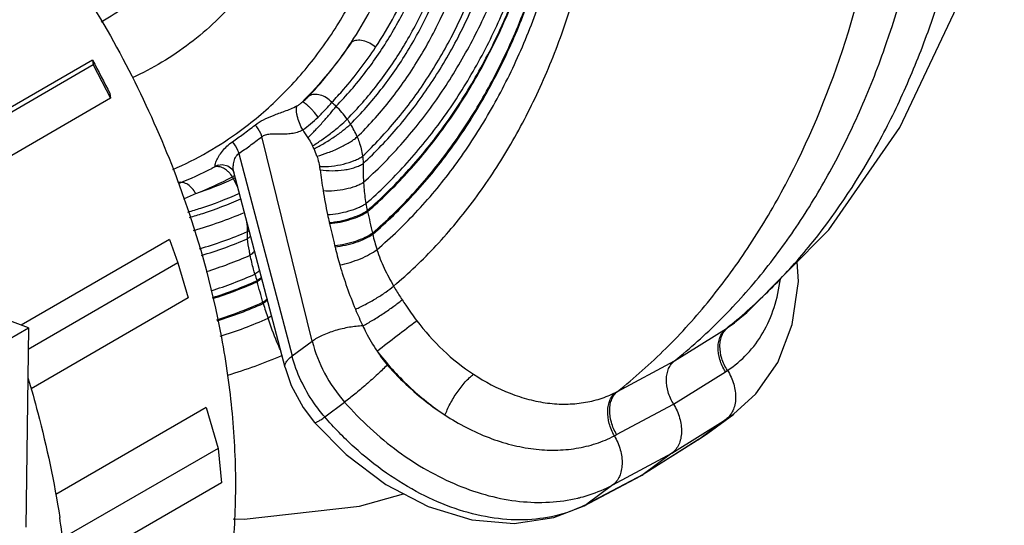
# Model space of a CAD drawing. Header units: inches. Extents: x 0 to 34, y 0 to 22.
# Tile 83 of 164: x 19.5 to 21.2, y 14 to 14.8. Entities that reach past the tile are written whole.
import ezdxf

# ---------------------------------------------------------------- set-up
doc = ezdxf.new("R2010")
doc.units = ezdxf.units.IN
doc.header["$LTSCALE"] = 1.87
doc.header["$MEASUREMENT"] = 0
doc.layers.get('0').update_dxf_attribs({"linetype": 'CONTINUOUS'})
doc.layers.add('3_ALL_AXES', color=7, linetype='CONTINUOUS')

msp = doc.modelspace()

# ---------------------------------------------------------------- linework, layer by layer
at = {"color": 7, "linetype": 'Continuous'}
for p, q in [((20.0082, 14.283), (19.9243, 14.6234)), ((19.8862, 14.5953), (19.9747, 14.2584)), ((19.8515, 14.5759), (19.8473, 14.5743)), ((19.8474, 14.5742), (19.8473, 14.5743)), ((19.8473, 14.5741), (19.8474, 14.5742)), ((19.8517, 14.5759), (19.8515, 14.5759)), ((19.8517, 14.5759), (19.8583, 14.5768)), ((19.8777, 14.5641), (19.8777, 14.564)), ((19.963, 14.2394), (19.8777, 14.5641)), ((19.7853, 14.5473), (19.7863, 14.5446)), ((20.0998, 14.5004), (20.1002, 14.4987)), ((20.0366, 14.4803), (20.037, 14.4787)), ((20.1084, 14.4629), (20.1088, 14.4609)), ((20.0456, 14.4421), (20.046, 14.4401)), ((19.9165, 14.3819), (19.9161, 14.3836)), ((19.5359, 14.3051), (19.4179, 14.3501)), ((19.9267, 14.3457), (19.9261, 14.3477)), ((19.9409, 14.3254), (19.9346, 14.3211)), ((20.7003, 14.3061), (20.711, 14.3138)), ((20.711, 14.3138), (20.7111, 14.3139)), ((19.4184, 14.2371), (19.5359, 14.3051)), ((19.5359, 14.3051), (19.5317, 13.9736)), ((20.611, 14.2503), (20.6975, 14.3043)), ((19.9747, 14.2584), (20.0082, 14.283)), ((20.5163, 14.1995), (20.611, 14.2503)), ((20.6095, 14.1784), (20.6959, 14.2323)), ((20.0289, 14.157), (20.0621, 14.1815)), ((20.5148, 14.1276), (20.6095, 14.1784)), ((20.6667, 14.13), (20.7097, 14.1617)), ((20.6965, 14.1527), (20.7093, 14.1614)), ((20.6068, 14.0966), (20.6965, 14.1527)), ((20.6965, 14.1527), (20.6532, 14.1208)), ((20.6513, 14.1195), (20.6667, 14.13)), ((20.6667, 14.13), (20.6532, 14.1208)), ((20.6513, 14.1195), (20.5571, 14.0601)), ((20.6532, 14.1208), (20.5591, 14.0614)), ((20.6513, 14.1195), (20.6532, 14.1208)), ((20.5084, 14.0439), (20.6068, 14.0966)), ((20.6068, 14.0966), (20.5591, 14.0614)), ((20.5591, 14.0614), (20.4651, 14.012)), ((20.5571, 14.0601), (20.5591, 14.0614)), ((20.4608, 14.0093), (20.5549, 14.0588)), ((20.5549, 14.0588), (20.5571, 14.0601)), ((20.5084, 14.0439), (20.4651, 14.012)), ((20.4608, 14.0093), (20.4651, 14.012))]:
    msp.add_line(p, q, dxfattribs=at)
for points in [[(20.7111, 14.3139), (20.7318, 14.3309), (20.8681, 14.4684), (20.986, 14.6386), (21.0808, 14.8386), (21.1495, 15.0663), (21.1601, 15.1326)], [(19.8473, 14.5741), (19.8493, 14.5751), (19.8515, 14.5759)], [(19.8583, 14.5768), (19.8675, 14.5746), (19.8742, 14.5698), (19.8773, 14.5652), (19.8777, 14.5641)], [(20.7093, 14.1614), (20.7466, 14.1953), (20.783, 14.2478), (20.807, 14.3108), (20.8173, 14.3821), (20.8154, 14.4152)], [(19.963, 14.2394), (19.9733, 14.2093), (19.9929, 14.1729), (20.012, 14.1475)], [(20.012, 14.1475), (20.0646, 14.0943), (20.1306, 14.0445), (20.2013, 14.0077), (20.2737, 13.9858), (20.3444, 13.9797), (20.4101, 13.9894), (20.4608, 14.0093)], [(19.8764, 13.9876), (19.8947, 13.9867), (20.0869, 14.0084), (20.1599, 14.0293)]]:
    msp.add_lwpolyline(points, dxfattribs=at)
for centre, radius, start, end in [((20.5118, 15.1956), 0.698, 227.5615, 228.3493), ((19.94, 14.5622), 0.1554, 35.5992, 46.0329), ((19.9429, 14.5641), 0.1519, 31.8379, 35.6518), ((19.3895, 15.3132), 0.8507, 306.2987, 307.9862), ((20.5357, 14.9817), 0.6447, 212.5568, 213.9813), ((19.9443, 14.565), 0.1503, 22.669, 31.845), ((19.5395, 15.1096), 0.5905, 293.6209, 306.2777), ((19.3954, 15.3052), 0.8407, 304.8033, 306.3005), ((18.9034, 15.9681), 1.6884, 306.3481, 307.205), ((18.928, 15.9345), 1.6467, 305.5839, 306.3528), ((19.8952, 14.5511), 0.1271, 24.1812, 26.6308), ((19.8857, 14.5468), 0.1376, 18.6881, 24.1748), ((19.5572, 15.1187), 0.6171, 291.7618, 297.4761), ((19.5579, 15.1173), 0.6154, 297.4777, 298.0442), ((19.8497, 14.5546), 0.0189, 91.2925, 96.925), ((19.943, 14.5589), 0.079, 6.7991, 10.7407), ((20.4506, 14.5677), 0.3577, 178.2193, 183.2418), ((19.5675, 15.1507), 0.6692, 291.6299, 297.3926), ((19.6174, 15.1162), 0.6197, 288.5204, 294.771), ((19.8383, 14.5338), 0.0435, 31.5103, 37.3226), ((19.9581, 14.3664), 0.2073, 112.2532, 113.499), ((20.1576, 14.7044), 0.3186, 207.6616, 208.2703), ((19.9247, 14.4347), 0.1281, 110.1373, 111.8658), ((19.7341, 14.4731), 0.164, 23.523, 29.374), ((20.8994, 14.6725), 0.8841, 186.7749, 189.0429), ((19.5161, 15.213), 0.7465, 291.87, 293.5353), ((20.7996, 14.6566), 0.7831, 189.0396, 192.0117), ((20.3968, 14.5644), 0.3038, 189.9071, 192.1565), ((19.6255, 15.1262), 0.6843, 285.7121, 293.223), ((20.8027, 14.6576), 0.7863, 192.0367, 193.0315), ((23.5802, 15.2724), 3.5649, 192.5341, 193.1238), ((19.7158, 14.461), 0.1848, 1.3825, 6.3996), ((24.6798, 15.5479), 4.7644, 192.969, 193.4209), ((19.6242, 15.113), 0.7041, 286.1689, 293.1106), ((19.8709, 14.5083), 0.0521, 304.6475, 308.7044), ((19.7088, 14.4594), 0.1918, 358.2312, 1.8233), ((20.3794, 14.5215), 0.2772, 192.6135, 198.1039), ((19.621, 15.1073), 0.7111, 286.5595, 293.1485), ((20.6915, 14.594), 0.6635, 193.4113, 196.1049), ((19.6142, 15.093), 0.7275, 287.4137, 293.5489), ((19.6138, 15.0735), 0.7419, 287.7634, 293.7694), ((20.4469, 14.5484), 0.5558, 196.0773, 197.2493), ((19.6154, 15.0653), 0.7451, 287.739, 293.7967), ((19.6158, 15.064), 0.7454, 287.7305, 293.7968), ((2.9105, 9.6134), 17.6619, 15.54822, 15.66368), ((19.6218, 15.0377), 0.7541, 287.5854, 293.798), ((19.6221, 15.0363), 0.7547, 287.5788, 293.7991), ((20.6147, 14.5538), 0.7189, 196.8269, 198.8871), ((20.8837, 14.6734), 0.8715, 202.7623, 204.7594), ((19.6272, 15.0178), 0.7614, 287.4123, 293.8109), ((20.1606, 14.9787), 0.862, 308.5285, 309.6096), ((20.6217, 14.426), 0.1433, 301.919, 303.2316), ((19.6466, 14.9774), 0.7826, 286.4042, 293.4338), ((20.2557, 14.3511), 0.1631, 211.1544, 221.2648), ((20.521, 14.5122), 0.33, 301.9908, 302.6805), ((20.4384, 14.3442), 0.1644, 297.0739, 298.2993), ((20.3405, 14.4524), 0.3686, 297.556, 298.2081), ((20.3916, 14.2684), 0.2533, 283.3516, 284.6155), ((20.3659, 14.2002), 0.2128, 296.4767, 297.7866)]:
    msp.add_arc(centre, radius, start, end, dxfattribs=at)
for points, knots in [([(19.8889, 14.6336), (19.9122, 14.6507), (19.9569, 14.6888), (20.0157, 14.7558), (20.0661, 14.832), (20.1077, 14.9167), (20.1401, 15.0089), (20.171, 15.143), (20.1812, 15.2861), (20.1724, 15.4332), (20.1501, 15.5875), (20.1085, 15.7418), (20.0497, 15.8925), (19.9789, 16.0411), (19.8713, 16.2164), (19.7408, 16.3736), (19.6254, 16.4843), (19.5071, 16.5812), (19.3809, 16.6611), (19.2497, 16.7201), (19.1526, 16.7526), (19.0561, 16.7735), (18.9614, 16.7827), (18.8693, 16.78), (18.7809, 16.7654), (18.6971, 16.7391), (18.6189, 16.7013), (18.547, 16.6523), (18.5043, 16.613), (18.4843, 16.5918)], [0, 0, 0, 0, 0.025826, 0.052143, 0.079164, 0.107088, 0.136049, 0.166127, 0.229626, 0.263036, 0.29741, 0.368452, 0.404845, 0.441558, 0.515112, 0.587591, 0.622988, 0.657589, 0.723823, 0.755339, 0.785711, 0.814954, 0.843134, 0.870372, 0.896845, 0.922774, 0.948423, 0.974071, 1, 1, 1, 1]), ([(19.2649, 16.5634), (19.3533, 16.5265), (19.4582, 16.4622), (19.5708, 16.368), (19.6464, 16.2969), (19.7344, 16.1983), (19.8273, 16.0679), (19.9062, 15.9277), (19.9691, 15.7809), (20.0147, 15.631), (20.0418, 15.4814), (20.0497, 15.3357), (20.0383, 15.1971), (20.0076, 15.0689), (19.9659, 14.9719), (19.9236, 14.9032), (19.888, 14.8566), (19.8485, 14.8148), (19.8053, 14.778), (19.7586, 14.7464), (19.7254, 14.7289), (19.7084, 14.7211)], [0, 0, 0, 0, 0.126328, 0.159781, 0.193814, 0.263231, 0.333833, 0.404771, 0.475178, 0.544217, 0.611135, 0.675317, 0.736342, 0.794046, 0.848575, 0.874823, 0.900495, 0.925708, 0.950597, 0.975309, 1, 1, 1, 1]), ([(20.0479, 14.6741), (20.0652, 14.6917), (20.0979, 14.7295), (20.1403, 14.7923), (20.1765, 14.8611), (20.2061, 14.9353), (20.2291, 15.0145), (20.2513, 15.1276), (20.2573, 15.2156), (20.2572, 15.2749)], [0, 0, 0, 0, 0.113564, 0.229315, 0.348016, 0.470276, 0.596492, 0.726865, 1, 1, 1, 1]), ([(20.0734, 14.7807), (20.0959, 14.8147), (20.1356, 14.8885), (20.1774, 15.0105), (20.2021, 15.1438), (20.207, 15.2364), (20.2067, 15.2837)], [0, 0, 0, 0, 0.231461, 0.474408, 0.730465, 1, 1, 1, 1]), ([(20.1137, 14.7721), (20.1363, 14.8064), (20.1763, 14.8809), (20.218, 15.0042), (20.2419, 15.1392), (20.2459, 15.2329), (20.2451, 15.2809)], [0, 0, 0, 0, 0.231035, 0.47353, 0.72958, 1, 1, 1, 1]), ([(20.0664, 14.6527), (20.0842, 14.6706), (20.1178, 14.709), (20.1615, 14.7729), (20.1986, 14.843), (20.2289, 14.9187), (20.2524, 14.9994), (20.2751, 15.1147), (20.2811, 15.2044), (20.2809, 15.265)], [0, 0, 0, 0, 0.113849, 0.229699, 0.348377, 0.470546, 0.59665, 0.726921, 1, 1, 1, 1]), ([(20.072, 14.6443), (20.09, 14.6623), (20.1241, 14.701), (20.1685, 14.7654), (20.2061, 14.836), (20.2369, 14.9123), (20.2608, 14.9937), (20.2839, 15.11), (20.2902, 15.2006), (20.29, 15.2617)], [0, 0, 0, 0, 0.113929, 0.229823, 0.348519, 0.470686, 0.596772, 0.727013, 1, 1, 1, 1]), ([(20.083, 14.6229), (20.1018, 14.6412), (20.1373, 14.6807), (20.1835, 14.7464), (20.223, 14.8186), (20.2555, 14.8966), (20.2809, 14.9799), (20.3058, 15.099), (20.313, 15.1918), (20.3134, 15.2544)], [0, 0, 0, 0, 0.11414, 0.230224, 0.349065, 0.471311, 0.597391, 0.727529, 1, 1, 1, 1]), ([(20.092, 14.5909), (20.112, 14.6099), (20.1501, 14.6506), (20.2003, 14.7185), (20.2437, 14.7933), (20.2799, 14.8742), (20.3089, 14.9607), (20.3383, 15.0841), (20.3483, 15.1806), (20.3501, 15.2457)], [0, 0, 0, 0, 0.114556, 0.231159, 0.350482, 0.473049, 0.599197, 0.729088, 1, 1, 1, 1]), ([(20.0931, 14.5788), (20.1137, 14.5979), (20.153, 14.6391), (20.2049, 14.7079), (20.25, 14.7836), (20.2881, 14.8657), (20.3189, 14.9533), (20.3504, 15.0784), (20.3618, 15.1763), (20.3644, 15.2424)], [0, 0, 0, 0, 0.114745, 0.231605, 0.351171, 0.473903, 0.600089, 0.729859, 1, 1, 1, 1]), ([(20.0935, 14.5475), (20.1154, 14.567), (20.1573, 14.6092), (20.2132, 14.6797), (20.2624, 14.7575), (20.3046, 14.8419), (20.3393, 14.9323), (20.3757, 15.0613), (20.3903, 15.1626), (20.3947, 15.2311)], [0, 0, 0, 0, 0.114978, 0.232204, 0.352137, 0.475127, 0.601383, 0.730985, 1, 1, 1, 1]), ([(20.0975, 14.5121), (20.1204, 14.532), (20.1641, 14.5749), (20.2228, 14.647), (20.2748, 14.7266), (20.3195, 14.8133), (20.3567, 14.9062), (20.3963, 15.039), (20.4128, 15.1436), (20.4182, 15.2143)], [0, 0, 0, 0, 0.114784, 0.231903, 0.351796, 0.474794, 0.601093, 0.730765, 1, 1, 1, 1]), ([(20.0998, 14.5004), (20.1228, 14.5204), (20.167, 14.5635), (20.2261, 14.636), (20.2784, 14.7162), (20.3235, 14.8035), (20.361, 14.8971), (20.4009, 15.0311), (20.4177, 15.1366), (20.4232, 15.208)], [0, 0, 0, 0, 0.114618, 0.231581, 0.351355, 0.47429, 0.600594, 0.73035, 1, 1, 1, 1]), ([(20.1002, 14.4987), (20.1233, 14.5187), (20.1674, 14.5618), (20.2266, 14.6344), (20.2789, 14.7146), (20.324, 14.802), (20.3615, 14.8957), (20.4015, 15.0299), (20.4183, 15.1355), (20.4238, 15.2071)], [0, 0, 0, 0, 0.114588, 0.231523, 0.351275, 0.474197, 0.600502, 0.730273, 1, 1, 1, 1]), ([(20.1084, 14.4629), (20.1319, 14.4832), (20.1771, 14.527), (20.2375, 14.6009), (20.291, 14.6828), (20.3371, 14.7721), (20.3755, 14.868), (20.4166, 15.0057), (20.434, 15.1142), (20.4399, 15.1877)], [0, 0, 0, 0, 0.11407, 0.230535, 0.349933, 0.472673, 0.599003, 0.729029, 1, 1, 1, 1]), ([(20.1088, 14.4609), (20.1324, 14.4812), (20.1776, 14.5251), (20.2382, 14.599), (20.2918, 14.681), (20.3379, 14.7704), (20.3764, 14.8665), (20.4176, 15.0044), (20.435, 15.113), (20.441, 15.1867)], [0, 0, 0, 0, 0.114046, 0.230492, 0.349877, 0.47261, 0.598942, 0.728979, 1, 1, 1, 1]), ([(20.1159, 14.4353), (20.1399, 14.4558), (20.1859, 14.5002), (20.2476, 14.5751), (20.3021, 14.6584), (20.3492, 14.7492), (20.3885, 14.8469), (20.4307, 14.9874), (20.4488, 15.0982), (20.4552, 15.1733)], [0, 0, 0, 0, 0.113727, 0.2299, 0.34909, 0.471731, 0.598087, 0.728276, 1, 1, 1, 1]), ([(19.8981, 15.1523), (19.8886, 15.1156), (19.8644, 15.0452), (19.8191, 14.9652), (19.7753, 14.9098), (19.7393, 14.873), (19.7, 14.8407), (19.6717, 14.8223), (19.6571, 14.8139)], [0, 0, 0, 0, 0.267103, 0.520186, 0.64261, 0.762945, 0.881837, 1, 1, 1, 1]), ([(20.1436, 14.3748), (20.1686, 14.3958), (20.2165, 14.4416), (20.2807, 14.5191), (20.3375, 14.6054), (20.3867, 14.6998), (20.4278, 14.8016), (20.4722, 14.9483), (20.4914, 15.064), (20.4984, 15.1426)], [0, 0, 0, 0, 0.11311, 0.228753, 0.347565, 0.470023, 0.596426, 0.726907, 1, 1, 1, 1]), ([(19.4247, 15.1267), (19.4637, 15.0857), (19.5381, 14.9988), (19.6361, 14.8575), (19.7199, 14.7066), (19.7654, 14.6009), (19.7853, 14.5473)], [0, 0, 0, 0, 0.247395, 0.498289, 0.750049, 1, 1, 1, 1]), ([(20.5163, 14.1995), (20.5445, 14.2217), (20.5987, 14.27), (20.6724, 14.3519), (20.7388, 14.4433), (20.8187, 14.5789), (20.8985, 14.7698), (20.9383, 14.9328), (20.953, 15.0178)], [0, 0, 0, 0, 0.113552, 0.22941, 0.348265, 0.470643, 0.727027, 1, 1, 1, 1]), ([(20.7102, 14.3146), (20.7341, 14.3344), (20.7803, 14.3771), (20.8655, 14.4734), (20.9381, 14.5844), (20.9977, 14.706), (21.0508, 14.8397), (21.0799, 14.9457), (21.095, 15.0182)], [0, 0, 0, 0, 0.114238, 0.230606, 0.471922, 0.598007, 0.727999, 1, 1, 1, 1]), ([(20.611, 14.2503), (20.6373, 14.2713), (20.6879, 14.3166), (20.7568, 14.3931), (20.8192, 14.4782), (20.8749, 14.5712), (20.9237, 14.6716), (20.9803, 14.8169), (21.0105, 14.9323), (21.0257, 15.0111)], [0, 0, 0, 0, 0.113889, 0.229961, 0.348899, 0.471235, 0.597359, 0.727495, 1, 1, 1, 1]), ([(20.1137, 14.7721), (20.1107, 14.7748), (20.1042, 14.7794), (20.0934, 14.7835), (20.0827, 14.7843), (20.0761, 14.7823), (20.0734, 14.7807)], [0, 0, 0, 0, 0.273507, 0.540482, 0.784926, 1, 1, 1, 1]), ([(20.0734, 14.7807), (20.0613, 14.7627), (20.0356, 14.728), (20.0066, 14.696), (19.9915, 14.6809)], [0, 0, 0, 0, 0.504418, 1, 1, 1, 1]), ([(20.0027, 14.691), (20.0092, 14.6978), (20.0348, 14.7261), (20.0577, 14.7567), (20.0734, 14.7807)], [0, 0, 0, 0, 0.247475, 1, 1, 1, 1]), ([(20.0408, 14.6805), (20.0475, 14.6875), (20.0738, 14.7164), (20.0974, 14.7476), (20.1137, 14.7721)], [0, 0, 0, 0, 0.247555, 1, 1, 1, 1]), ([(19.9915, 14.6809), (19.9936, 14.6827), (19.9975, 14.6859), (20.0011, 14.6893), (20.0027, 14.691)], [0, 0, 0, 0, 0.542769, 1, 1, 1, 1]), ([(20.0408, 14.6805), (20.0381, 14.6834), (20.0322, 14.6884), (20.022, 14.6931), (20.0117, 14.6943), (20.0053, 14.6925), (20.0027, 14.691)], [0, 0, 0, 0, 0.278545, 0.54448, 0.78543, 1, 1, 1, 1]), ([(19.9131, 14.6427), (19.9174, 14.6461), (19.9273, 14.6522), (19.9441, 14.6592), (19.9594, 14.6646), (19.9726, 14.6697), (19.9794, 14.6728), (19.9828, 14.6746)], [0, 0, 0, 0, 0.216524, 0.44927, 0.70825, 0.850248, 1, 1, 1, 1]), ([(19.9923, 14.6348), (19.9903, 14.6385), (19.9868, 14.646), (19.9837, 14.6557), (19.9822, 14.6629), (19.9818, 14.6676), (19.9819, 14.6714), (19.9824, 14.6737), (19.9828, 14.6746)], [0, 0, 0, 0, 0.303074, 0.594398, 0.723186, 0.835335, 0.927926, 1, 1, 1, 1]), ([(19.9828, 14.6746), (19.9844, 14.6755), (19.9874, 14.6775), (19.9902, 14.6798), (19.9915, 14.6809)], [0, 0, 0, 0, 0.515537, 1, 1, 1, 1]), ([(20.018, 14.656), (20.0154, 14.6594), (20.0115, 14.6641), (20.0061, 14.6699), (20.0024, 14.6737), (19.999, 14.6767), (19.996, 14.679), (19.9936, 14.6805), (19.9921, 14.681), (19.9915, 14.6809)], [0, 0, 0, 0, 0.339874, 0.500068, 0.645757, 0.771931, 0.874548, 0.950601, 1, 1, 1, 1]), ([(20.0011, 14.6214), (20.0054, 14.6257), (20.014, 14.6346), (20.0264, 14.6482), (20.0379, 14.6614), (20.0448, 14.67), (20.0479, 14.6741)], [0, 0, 0, 0, 0.257491, 0.527774, 0.783801, 1, 1, 1, 1]), ([(20.018, 14.656), (20.0223, 14.6602), (20.0302, 14.6682), (20.0376, 14.6765), (20.0408, 14.6805)], [0, 0, 0, 0, 0.542039, 1, 1, 1, 1]), ([(19.9923, 14.6348), (19.9968, 14.6379), (20.0057, 14.6446), (20.0139, 14.6521), (20.018, 14.656)], [0, 0, 0, 0, 0.493059, 1, 1, 1, 1]), ([(20.0088, 14.608), (20.0141, 14.6113), (20.0248, 14.6184), (20.0401, 14.6297), (20.0542, 14.6411), (20.0627, 14.6489), (20.0664, 14.6527)], [0, 0, 0, 0, 0.2554, 0.526025, 0.783243, 1, 1, 1, 1]), ([(19.9243, 14.6234), (19.9238, 14.6252), (19.9214, 14.6323), (19.917, 14.6387), (19.9131, 14.6427)], [0, 0, 0, 0, 0.243615, 1, 1, 1, 1]), ([(19.9243, 14.6234), (19.9261, 14.6248), (19.9306, 14.627), (19.9382, 14.6281), (19.9464, 14.6282), (19.9551, 14.628), (19.9644, 14.628), (19.974, 14.6288), (19.9835, 14.6307), (19.9895, 14.6332), (19.9923, 14.6348)], [0, 0, 0, 0, 0.10045, 0.208362, 0.325527, 0.451266, 0.58446, 0.723178, 0.863661, 1, 1, 1, 1]), ([(20.0112, 14.6031), (20.0168, 14.6059), (20.0281, 14.6122), (20.0444, 14.6225), (20.0592, 14.6332), (20.0681, 14.6406), (20.072, 14.6443)], [0, 0, 0, 0, 0.255485, 0.526306, 0.783552, 1, 1, 1, 1]), ([(20.0011, 14.6214), (20.0018, 14.6203), (20.0046, 14.616), (20.0071, 14.6115), (20.0088, 14.608)], [0, 0, 0, 0, 0.250842, 1, 1, 1, 1]), ([(20.016, 14.5908), (20.0222, 14.5925), (20.0348, 14.5966), (20.0528, 14.6042), (20.0669, 14.6117), (20.0768, 14.6181), (20.0811, 14.6213), (20.083, 14.6229)], [0, 0, 0, 0, 0.257626, 0.529002, 0.785301, 0.899445, 1, 1, 1, 1]), ([(20.083, 14.6229), (20.0841, 14.6203), (20.0881, 14.6099), (20.0908, 14.5991), (20.092, 14.5909)], [0, 0, 0, 0, 0.254475, 1, 1, 1, 1]), ([(19.8484, 14.5825), (19.8496, 14.5853), (19.8527, 14.5911), (19.8587, 14.5996), (19.8662, 14.6078), (19.872, 14.6126), (19.8752, 14.6148)], [0, 0, 0, 0, 0.216496, 0.463808, 0.727423, 1, 1, 1, 1]), ([(19.8862, 14.5953), (19.8857, 14.5971), (19.8834, 14.6042), (19.8792, 14.6107), (19.8752, 14.6148)], [0, 0, 0, 0, 0.244417, 1, 1, 1, 1]), ([(19.8777, 14.564), (19.8771, 14.5665), (19.8765, 14.5721), (19.8773, 14.5806), (19.88, 14.589), (19.8838, 14.5937), (19.8862, 14.5953)], [0, 0, 0, 0, 0.231273, 0.486689, 0.747414, 1, 1, 1, 1]), ([(20.016, 14.5908), (20.0165, 14.5894), (20.0183, 14.5838), (20.0197, 14.578), (20.0206, 14.5736)], [0, 0, 0, 0, 0.252151, 1, 1, 1, 1]), ([(20.0206, 14.5736), (20.0272, 14.5734), (20.0406, 14.574), (20.06, 14.5773), (20.0751, 14.582), (20.0855, 14.5868), (20.09, 14.5895), (20.092, 14.5909)], [0, 0, 0, 0, 0.266057, 0.538557, 0.790786, 0.902054, 1, 1, 1, 1]), ([(20.092, 14.5909), (20.0921, 14.5899), (20.0927, 14.5859), (20.093, 14.5818), (20.0931, 14.5788)], [0, 0, 0, 0, 0.252977, 1, 1, 1, 1]), ([(19.8473, 14.5743), (19.8472, 14.5743), (19.847, 14.5743), (19.8468, 14.5746), (19.8467, 14.5749), (19.8465, 14.5755), (19.8466, 14.5765), (19.8467, 14.5774), (19.8468, 14.5778)], [0, 0, 0, 0, 0.073416, 0.149921, 0.241896, 0.353783, 0.638821, 1, 1, 1, 1]), ([(19.8468, 14.5778), (19.8469, 14.5782), (19.8473, 14.5798), (19.8479, 14.5813), (19.8484, 14.5825)], [0, 0, 0, 0, 0.221573, 1, 1, 1, 1]), ([(19.8588, 14.5716), (19.858, 14.5719), (19.855, 14.573), (19.8517, 14.5736), (19.8493, 14.5735)], [0, 0, 0, 0, 0.261809, 1, 1, 1, 1]), ([(19.8679, 14.5656), (19.8672, 14.5663), (19.8644, 14.5686), (19.8613, 14.5705), (19.8588, 14.5716)], [0, 0, 0, 0, 0.260365, 1, 1, 1, 1]), ([(20.0214, 14.5682), (20.028, 14.5672), (20.0414, 14.5663), (20.0581, 14.5674), (20.0707, 14.5697), (20.0792, 14.5721), (20.0867, 14.5751), (20.0912, 14.5775), (20.0931, 14.5788)], [0, 0, 0, 0, 0.271674, 0.544977, 0.674207, 0.794672, 0.903928, 1, 1, 1, 1]), ([(19.8729, 14.5602), (19.8725, 14.5607), (19.871, 14.5626), (19.8693, 14.5644), (19.8679, 14.5656)], [0, 0, 0, 0, 0.253536, 1, 1, 1, 1]), ([(19.7863, 14.5446), (19.8169, 14.4617), (19.8525, 14.3348), (19.8766, 14.164), (19.8824, 14.0403), (19.8759, 13.921), (19.8572, 13.8077), (19.8266, 13.7018), (19.7979, 13.6358), (19.7816, 13.6047)], [0, 0, 0, 0, 0.274455, 0.406814, 0.534982, 0.658509, 0.777149, 0.890892, 1, 1, 1, 1]), ([(19.8142, 14.5286), (19.8126, 14.5317), (19.8089, 14.5373), (19.8017, 14.5438), (19.7948, 14.5469), (19.7892, 14.5476), (19.7866, 14.5473), (19.7853, 14.547)], [0, 0, 0, 0, 0.283495, 0.547094, 0.783855, 0.893844, 1, 1, 1, 1]), ([(20.0262, 14.5336), (20.0325, 14.5332), (20.0451, 14.5334), (20.0633, 14.536), (20.0775, 14.5398), (20.0874, 14.5439), (20.0916, 14.5462), (20.0935, 14.5475)], [0, 0, 0, 0, 0.270282, 0.541747, 0.791378, 0.901897, 1, 1, 1, 1]), ([(20.0935, 14.5475), (20.0937, 14.5445), (20.0945, 14.5327), (20.096, 14.5209), (20.0975, 14.5121)], [0, 0, 0, 0, 0.249581, 1, 1, 1, 1]), ([(19.8009, 14.4978), (19.8083, 14.4999), (19.8375, 14.5088), (19.8661, 14.5198), (19.8869, 14.5291)], [0, 0, 0, 0, 0.252381, 1, 1, 1, 1]), ([(19.8039, 14.4891), (19.8113, 14.4912), (19.8403, 14.4999), (19.8687, 14.5106), (19.8894, 14.5198)], [0, 0, 0, 0, 0.252366, 1, 1, 1, 1]), ([(20.0336, 14.4936), (20.0396, 14.494), (20.0516, 14.4954), (20.0688, 14.4993), (20.0822, 14.504), (20.0916, 14.5085), (20.0957, 14.5109), (20.0975, 14.5121)], [0, 0, 0, 0, 0.267755, 0.537632, 0.787967, 0.899874, 1, 1, 1, 1]), ([(20.0366, 14.4803), (20.0425, 14.4808), (20.0544, 14.4827), (20.0714, 14.4871), (20.0868, 14.4928), (20.0959, 14.4977), (20.0998, 14.5004)], [0, 0, 0, 0, 0.266895, 0.536513, 0.787243, 1, 1, 1, 1]), ([(20.037, 14.4787), (20.0429, 14.4792), (20.0548, 14.481), (20.0718, 14.4854), (20.0872, 14.4911), (20.0963, 14.496), (20.1002, 14.4987)], [0, 0, 0, 0, 0.267014, 0.536664, 0.787348, 1, 1, 1, 1]), ([(19.9062, 14.458), (19.9058, 14.4576), (19.904, 14.456), (19.9021, 14.4545), (19.9006, 14.4534)], [0, 0, 0, 0, 0.243362, 1, 1, 1, 1]), ([(20.0456, 14.4421), (20.0515, 14.4427), (20.0633, 14.4447), (20.0802, 14.4493), (20.0954, 14.4552), (20.1045, 14.4602), (20.1084, 14.4629)], [0, 0, 0, 0, 0.267076, 0.536734, 0.787399, 1, 1, 1, 1]), ([(20.046, 14.4401), (20.0519, 14.4407), (20.0637, 14.4427), (20.0807, 14.4473), (20.0959, 14.4532), (20.105, 14.4582), (20.1088, 14.4609)], [0, 0, 0, 0, 0.267107, 0.536772, 0.787424, 1, 1, 1, 1]), ([(19.9049, 14.4261), (19.9044, 14.4285), (19.9026, 14.4375), (19.9012, 14.4466), (19.9006, 14.4534)], [0, 0, 0, 0, 0.25792, 1, 1, 1, 1]), ([(19.9126, 14.4331), (19.9121, 14.4325), (19.9097, 14.4299), (19.907, 14.4277), (19.9049, 14.4261)], [0, 0, 0, 0, 0.236587, 1, 1, 1, 1]), ([(19.9128, 14.3945), (19.912, 14.3972), (19.9091, 14.4077), (19.9065, 14.4182), (19.9049, 14.4261)], [0, 0, 0, 0, 0.258101, 1, 1, 1, 1]), ([(20.054, 14.4099), (20.0598, 14.4111), (20.0714, 14.414), (20.0881, 14.4199), (20.1031, 14.4269), (20.112, 14.4324), (20.1159, 14.4353)], [0, 0, 0, 0, 0.263897, 0.533003, 0.785074, 1, 1, 1, 1]), ([(20.1159, 14.4353), (20.1193, 14.4248), (20.1275, 14.4041), (20.138, 14.3845), (20.1436, 14.3748)], [0, 0, 0, 0, 0.49592, 1, 1, 1, 1]), ([(20.054, 14.4099), (20.0576, 14.3975), (20.0656, 14.3726), (20.0751, 14.3484), (20.0801, 14.3363)], [0, 0, 0, 0, 0.497438, 1, 1, 1, 1]), ([(19.9208, 14.4011), (19.9203, 14.4005), (19.9178, 14.3981), (19.915, 14.396), (19.9128, 14.3945)], [0, 0, 0, 0, 0.230125, 1, 1, 1, 1]), ([(19.9239, 14.3896), (19.9233, 14.3891), (19.9209, 14.3869), (19.9182, 14.385), (19.9161, 14.3836)], [0, 0, 0, 0, 0.22886, 1, 1, 1, 1]), ([(19.9243, 14.3879), (19.9238, 14.3874), (19.9213, 14.3852), (19.9187, 14.3833), (19.9165, 14.3819)], [0, 0, 0, 0, 0.228892, 1, 1, 1, 1]), ([(20.0801, 14.3363), (20.0859, 14.3387), (20.0975, 14.3444), (20.1143, 14.3539), (20.1299, 14.364), (20.1395, 14.3712), (20.1436, 14.3748)], [0, 0, 0, 0, 0.250887, 0.520359, 0.779319, 1, 1, 1, 1]), ([(20.1436, 14.3748), (20.1447, 14.3729), (20.1493, 14.3651), (20.1541, 14.3575), (20.1578, 14.3519)], [0, 0, 0, 0, 0.248852, 1, 1, 1, 1]), ([(20.6992, 14.2345), (20.7113, 14.2422), (20.7337, 14.2609), (20.7602, 14.2967), (20.7787, 14.3393), (20.7853, 14.3704), (20.7873, 14.3865)], [0, 0, 0, 0, 0.23658, 0.47838, 0.731499, 1, 1, 1, 1]), ([(19.9335, 14.3533), (19.933, 14.3528), (19.9306, 14.3508), (19.9281, 14.349), (19.9261, 14.3477)], [0, 0, 0, 0, 0.230311, 1, 1, 1, 1]), ([(19.934, 14.3514), (19.9335, 14.3509), (19.9312, 14.3489), (19.9286, 14.347), (19.9267, 14.3457)], [0, 0, 0, 0, 0.230372, 1, 1, 1, 1]), ([(20.0924, 14.3085), (20.098, 14.3115), (20.1096, 14.3182), (20.1268, 14.3292), (20.1431, 14.3404), (20.1533, 14.3482), (20.1578, 14.3519)], [0, 0, 0, 0, 0.243181, 0.513258, 0.776479, 1, 1, 1, 1]), ([(20.1578, 14.3519), (20.1598, 14.349), (20.1676, 14.3371), (20.1757, 14.3255), (20.1821, 14.3171)], [0, 0, 0, 0, 0.249287, 1, 1, 1, 1]), ([(19.9552, 14.2684), (19.9533, 14.2728), (19.9457, 14.2901), (19.9391, 14.3078), (19.9346, 14.3211)], [0, 0, 0, 0, 0.25262, 1, 1, 1, 1]), ([(20.0924, 14.3085), (20.0849, 14.3082), (20.0694, 14.3065), (20.0467, 14.3011), (20.0287, 14.2945), (20.0161, 14.2882), (20.0106, 14.2848), (20.0082, 14.283)], [0, 0, 0, 0, 0.253565, 0.524683, 0.782819, 0.898125, 1, 1, 1, 1]), ([(20.0924, 14.3085), (20.0941, 14.3049), (20.1011, 14.2905), (20.1093, 14.2766), (20.1161, 14.2667)], [0, 0, 0, 0, 0.247767, 1, 1, 1, 1]), ([(20.1161, 14.2667), (20.1271, 14.2753), (20.1491, 14.2921), (20.1711, 14.3089), (20.1821, 14.3171)], [0, 0, 0, 0, 0.503826, 1, 1, 1, 1]), ([(20.1821, 14.3171), (20.1954, 14.2996), (20.2244, 14.2671), (20.2585, 14.2399), (20.2764, 14.2281)], [0, 0, 0, 0, 0.505956, 1, 1, 1, 1]), ([(20.6959, 14.2323), (20.6919, 14.2386), (20.6858, 14.2517), (20.6831, 14.2693), (20.6845, 14.2825), (20.6872, 14.2912), (20.6915, 14.2986), (20.6954, 14.3027), (20.6975, 14.3043)], [0, 0, 0, 0, 0.283644, 0.549425, 0.672105, 0.787349, 0.896089, 1, 1, 1, 1]), ([(20.6992, 14.2345), (20.6952, 14.2406), (20.689, 14.2537), (20.6861, 14.2712), (20.6874, 14.2843), (20.69, 14.293), (20.6943, 14.3004), (20.6982, 14.3044), (20.7003, 14.3061)], [0, 0, 0, 0, 0.284218, 0.549844, 0.672302, 0.787334, 0.895976, 1, 1, 1, 1]), ([(20.0082, 14.283), (20.0128, 14.2646), (20.0271, 14.2283), (20.0492, 14.1963), (20.0621, 14.1815)], [0, 0, 0, 0, 0.492554, 1, 1, 1, 1]), ([(19.963, 14.2394), (19.9627, 14.2408), (19.9627, 14.244), (19.965, 14.2489), (19.9691, 14.2538), (19.9726, 14.2568), (19.9747, 14.2584)], [0, 0, 0, 0, 0.183638, 0.401399, 0.672137, 1, 1, 1, 1]), ([(20.0289, 14.157), (20.0225, 14.1645), (19.9989, 14.1949), (19.9819, 14.2306), (19.9747, 14.2584)], [0, 0, 0, 0, 0.255138, 1, 1, 1, 1]), ([(20.1161, 14.2667), (20.1321, 14.2458), (20.167, 14.2069), (20.2079, 14.1743), (20.2293, 14.1601)], [0, 0, 0, 0, 0.505963, 1, 1, 1, 1]), ([(20.1331, 14.2435), (20.1279, 14.2383), (20.1164, 14.2273), (20.0983, 14.211), (20.08, 14.1955), (20.0678, 14.1858), (20.0621, 14.1815)], [0, 0, 0, 0, 0.234747, 0.506035, 0.774189, 1, 1, 1, 1]), ([(20.1331, 14.2435), (20.1402, 14.2354), (20.1693, 14.2044), (20.2026, 14.1772), (20.2293, 14.1601)], [0, 0, 0, 0, 0.254252, 1, 1, 1, 1]), ([(20.6095, 14.1784), (20.6057, 14.1847), (20.5997, 14.1979), (20.5971, 14.2155), (20.5984, 14.2286), (20.601, 14.2373), (20.6052, 14.2447), (20.609, 14.2487), (20.611, 14.2503)], [0, 0, 0, 0, 0.285198, 0.552478, 0.675462, 0.79027, 0.897835, 1, 1, 1, 1]), ([(20.2293, 14.1601), (20.2304, 14.1631), (20.2329, 14.1694), (20.2392, 14.1822), (20.2489, 14.1979), (20.26, 14.2124), (20.2694, 14.2222), (20.2741, 14.2263), (20.2764, 14.2281)], [0, 0, 0, 0, 0.115412, 0.242217, 0.512676, 0.776471, 0.895237, 1, 1, 1, 1]), ([(20.2764, 14.2281), (20.2956, 14.2155), (20.3259, 14.1994), (20.3683, 14.1857), (20.3994, 14.1795), (20.43, 14.1776), (20.4595, 14.18), (20.4874, 14.1865), (20.5049, 14.1936), (20.5132, 14.1979)], [0, 0, 0, 0, 0.276148, 0.407694, 0.534464, 0.656517, 0.774242, 0.888395, 1, 1, 1, 1]), ([(20.6992, 14.2345), (20.7037, 14.2273), (20.7107, 14.2123), (20.7137, 14.1921), (20.7119, 14.1772), (20.7087, 14.1674), (20.7035, 14.159), (20.699, 14.1545), (20.6965, 14.1527)], [0, 0, 0, 0, 0.284425, 0.550281, 0.67281, 0.787648, 0.896027, 1, 1, 1, 1]), ([(20.511, 14.1256), (20.5074, 14.132), (20.5018, 14.1455), (20.4994, 14.1632), (20.5008, 14.1763), (20.5034, 14.1849), (20.5075, 14.1923), (20.5112, 14.1962), (20.5132, 14.1979)], [0, 0, 0, 0, 0.286128, 0.555113, 0.678491, 0.793239, 0.899891, 1, 1, 1, 1]), ([(20.5148, 14.1276), (20.511, 14.134), (20.5053, 14.1473), (20.5027, 14.1649), (20.504, 14.178), (20.5065, 14.1866), (20.5106, 14.1939), (20.5143, 14.1979), (20.5163, 14.1995)], [0, 0, 0, 0, 0.286805, 0.55568, 0.678826, 0.793328, 0.89983, 1, 1, 1, 1]), ([(20.0621, 14.1815), (20.0887, 14.1512), (20.1468, 14.0974), (20.2314, 14.0486), (20.3013, 14.0249), (20.3525, 14.0153), (20.4024, 14.0138), (20.4347, 14.0183), (20.4501, 14.022)], [0, 0, 0, 0, 0.275302, 0.536748, 0.660391, 0.77864, 0.891628, 1, 1, 1, 1]), ([(20.6095, 14.1784), (20.6139, 14.1711), (20.6206, 14.156), (20.6236, 14.1358), (20.6218, 14.1209), (20.6187, 14.1111), (20.6137, 14.1028), (20.6092, 14.0984), (20.6068, 14.0966)], [0, 0, 0, 0, 0.286088, 0.553565, 0.676324, 0.790755, 0.897957, 1, 1, 1, 1]), ([(20.2293, 14.1601), (20.2522, 14.1451), (20.2885, 14.1262), (20.339, 14.1101), (20.3761, 14.103), (20.4124, 14.1009), (20.4474, 14.1039), (20.4806, 14.1118), (20.5013, 14.1205), (20.511, 14.1256)], [0, 0, 0, 0, 0.276694, 0.408374, 0.535159, 0.657135, 0.774712, 0.888649, 1, 1, 1, 1]), ([(20.012, 14.1475), (20.0122, 14.1474), (20.0126, 14.1473), (20.0131, 14.1474), (20.014, 14.1476), (20.0154, 14.1482), (20.0183, 14.1498), (20.0229, 14.1527), (20.0267, 14.1554), (20.0289, 14.157)], [0, 0, 0, 0, 0.031396, 0.055257, 0.085881, 0.168528, 0.280147, 0.588441, 1, 1, 1, 1]), ([(20.4607, 14.0098), (20.4456, 14.0022), (20.4126, 13.9904), (20.3592, 13.9839), (20.3027, 13.9883), (20.2447, 14.0033), (20.1867, 14.0284), (20.1302, 14.063), (20.0767, 14.106), (20.0443, 14.1393), (20.0289, 14.157)], [0, 0, 0, 0, 0.104197, 0.212948, 0.327991, 0.450174, 0.579475, 0.71514, 0.855904, 1, 1, 1, 1]), ([(20.511, 14.1256), (20.5153, 14.1183), (20.5218, 14.103), (20.5246, 14.0828), (20.523, 14.0679), (20.5199, 14.0582), (20.5151, 14.05), (20.5107, 14.0457), (20.5084, 14.0439)], [0, 0, 0, 0, 0.287719, 0.556805, 0.679819, 0.793872, 0.899914, 1, 1, 1, 1]), ([(20.4555, 14.0233), (20.4602, 14.0245), (20.4783, 14.0298), (20.4959, 14.0372), (20.5084, 14.0439)], [0, 0, 0, 0, 0.253247, 1, 1, 1, 1])]:
    msp.add_open_spline(points, degree=3, knots=knots, dxfattribs=at)
at = {"layer": '3_ALL_AXES', "color": 7, "linetype": 'Continuous'}
for p, q in [((19.6425, 14.7507), (19.3767, 14.5969)), ((19.6425, 14.7507), (19.6435, 14.7427)), ((19.6435, 14.7427), (19.3802, 14.5904)), ((19.6435, 14.7427), (19.6725, 14.6874)), ((19.6725, 14.6874), (19.4092, 14.5351)), ((19.6715, 14.6954), (19.6725, 14.6874)), ((19.7707, 14.4525), (19.5238, 14.3097)), ((19.7707, 14.4525), (19.7845, 14.4134)), ((19.7845, 14.4134), (19.5354, 14.2693)), ((19.7845, 14.4134), (19.8018, 14.3551)), ((19.8018, 14.3551), (19.5402, 14.2037)), ((19.8319, 14.1729), (19.5814, 14.028)), ((19.8319, 14.1729), (19.8514, 14.1046)), ((19.8514, 14.1046), (19.5928, 13.955)), ((19.8514, 14.1046), (19.8569, 14.0475)), ((19.8569, 14.0475), (19.5992, 13.8984))]:
    msp.add_line(p, q, dxfattribs=at)
msp.add_arc((18.0033, 13.7444), 1.6035, 6.9912, 8.7981, dxfattribs=at)
msp.add_ellipse((19.6472, 14.7994), major_axis=(-0.5585, 1.0676), ratio=0.022209, start_param=-4.678333, end_param=-4.626406, dxfattribs=at)
msp.add_open_spline([(19.535, 14.2222), (19.5408, 14.2029), (19.5624, 14.1263), (19.5789, 14.0483), (19.5879, 13.9896)], degree=3, knots=[0, 0, 0, 0, 0.253539, 1, 1, 1, 1], dxfattribs=at)

doc.saveas('drawing.dxf')
